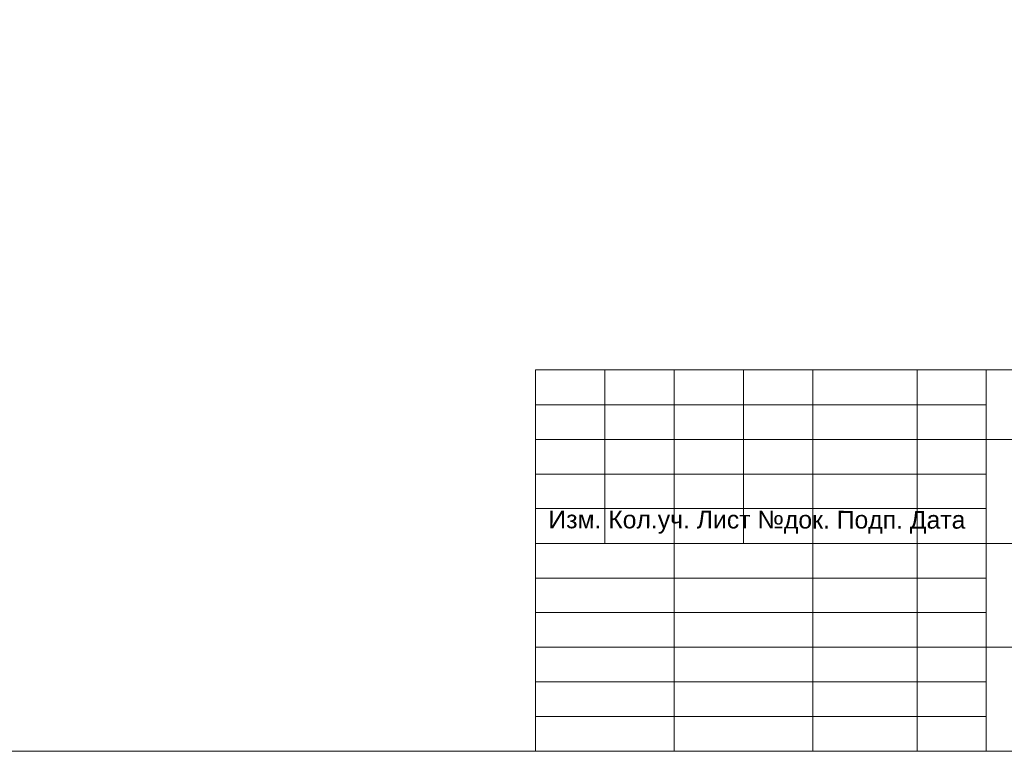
# Model space of a CAD drawing. Header units: millimetres. Extents: x 413 to 305578, y 115 to 38116.
# Tile 161 of 194: x 108085 to 117525, y 361 to 7375. Entities that reach past the tile are written whole.
import ezdxf

# ---------------------------------------------------------------- set-up
doc = ezdxf.new("R2010")
doc.units = ezdxf.units.MM
doc.layers.add('PDF _PDF_Geometry', color=7, linetype='Continuous')
doc.layers.add('PDF _Текст', color=7, linetype='Continuous')
doc.styles.add('PDF ArialMT', font='arial.ttf')

msp = doc.modelspace()

# ---------------------------------------------------------------- linework, layer by layer
at = {"layer": 'PDF _PDF_Geometry', "lineweight": 0}
for points in [[(87512.6, 361.4), (125327, 361.4), (125327, 27607), (87512.6, 27607), (87512.6, 361.4), (86712.8, 361.4), (86712.8, 6011.9), (87512.6, 6011.9), (86513.8, 6011.9), (86513.8, 10329.3), (87512.6, 10329.3)], [(125327, 4018.3), (113031.2, 4018.3), (113031.2, 361.4)], [(113695.8, 4018.3), (113695.8, 2355)], [(114360.3, 4018.3), (114360.3, 361.4)], [(115024.8, 4018.3), (115024.8, 2355)], [(115689.4, 4018.3), (115689.4, 361.4)], [(116688.1, 4018.3), (116688.1, 361.4)], [(117352.7, 4018.3), (117352.7, 361.4)], [(117352.7, 3684), (113031.2, 3684)], [(125327, 3349.8), (117352.7, 3349.8), (113031.2, 3349.8)], [(117352.7, 3019.5), (113031.2, 3019.5)], [(117352.7, 2689.2), (113031.2, 2689.2)], [(125327, 2355), (113031.2, 2355)], [(117352.7, 2020.7), (113031.2, 2020.7)], [(117352.7, 1690.4), (113031.2, 1690.4)], [(125327, 1360.2), (117352.7, 1360.2), (113031.2, 1360.2)], [(117352.7, 1025.9), (113031.2, 1025.9)], [(117352.7, 695.6), (113031.2, 695.6)]]:
    msp.add_lwpolyline(points, dxfattribs=at)

# ---------------------------------------------------------------- texts
at = {"layer": 'PDF _Текст', "insert": (113154.1, 2558.8), "char_height": 169.803, "attachment_point": 4, "rotation": 359.94491, "style": 'PDF ArialMT'}
msp.add_mtext('Изм. Кол.уч. Лист №док. Подп. Дата', dxfattribs=at)

doc.saveas('drawing.dxf')
